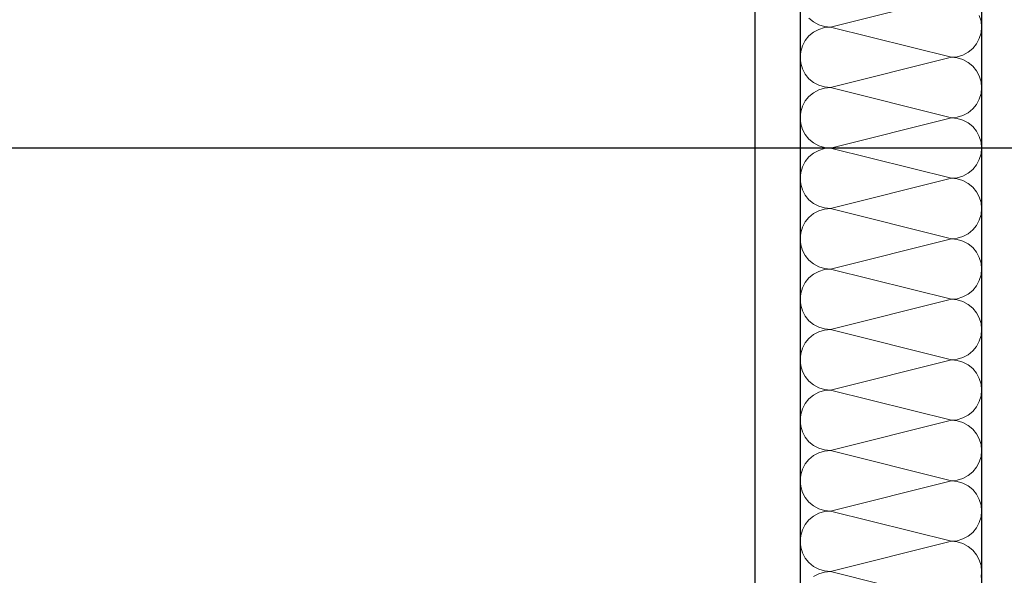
# Model space of a CAD drawing. Header units: metres. Extents: x -12 to 62.3, y -22.2 to 2.8.
# Tile 182 of 214: x 39.525 to 40.068, y -3.26 to -2.954. Entities that reach past the tile are written whole.
import ezdxf

# ---------------------------------------------------------------- set-up
doc = ezdxf.new("R2010")
doc.units = ezdxf.units.M
doc.header["$LTSCALE"] = 20
doc.header["$MEASUREMENT"] = 0
doc.layers.get('0').update_dxf_attribs({"color": 8, "lineweight": 9})
doc.layers.get('Defpoints').update_dxf_attribs({"color": 8, "lineweight": 9})
for name, color, linetype in [('Neubau_A-TB Wände', 8, 'Continuous'), ('Neubau_B-abgehängte Decke', 8, 'Continuous'), ('Neubau_T-Bemaßung', 8, 'Continuous')]:
    doc.layers.add(name, color=color, linetype=linetype)
doc.styles.add('ERSTELLTER_STIL_2', font='arial.ttf')
doc.dimstyles.new('ERSTELLTER_STIL__1', dxfattribs={"dimtxt": 0.0875, "dimasz": 0.059375, "dimexe": 0.18, "dimexo": 0.0625, "dimgap": 0, "dimtad": 1, "dimzin": 0, "dimdsep": 46, "dimtxsty": 'ERSTELLTER_STIL_2', "dimblk": 'ARROWHEAD_6', "dimblk1": 'ARROWHEAD_6', "dimblk2": 'ARROWHEAD_6', "dimcen": 0.09, "dimclrd": 7, "dimclre": 7, "dimclrt": 7, "dimazin": 0, "dimtfac": 1, "dimtdec": 4, "dimtmove": 0, "dimatfit": 3, "dimfxl": 1, "dimtolj": 1, "dimtzin": 0, "dimarcsym": 0})

# ---------------------------------------------------------------- blocks, each defined once
blk = doc.blocks.new('*X350', base_point=(-18420.15716, 0))
at = {"layer": 'Neubau_A-TB Wände', "color": 8, "linetype": 'Continuous', "lineweight": 9}
for p, q in [((-21333.03222, 7.23333), (-21333.09889, 7.21667)), ((-21333.11068, 7.22155), (-21333.10815, 7.21948)), ((-21333.01588, 7.21992), (-21333.01683, 7.22304)), ((-21333.01556, 7.21667), (-21333.01588, 7.21992)), ((-21333.10815, 7.21948), (-21333.10527, 7.21794)), ((-21333.10527, 7.2154), (-21333.10815, 7.21386)), ((-21333.10527, 7.21794), (-21333.10214, 7.21699)), ((-21333.10214, 7.21635), (-21333.10527, 7.2154)), ((-21333.10214, 7.21699), (-21333.09889, 7.21667)), ((-21333.09889, 7.21667), (-21333.10214, 7.21635)), ((-21333.03222, 7.2), (-21333.09889, 7.21667)), ((-21333.01588, 7.21342), (-21333.01556, 7.21667)), ((-21333.11275, 7.20926), (-21333.11429, 7.20638)), ((-21333.11068, 7.21179), (-21333.11275, 7.20926)), ((-21333.10815, 7.21386), (-21333.11068, 7.21179)), ((-21333.01837, 7.20741), (-21333.01683, 7.21029)), ((-21333.01683, 7.21029), (-21333.01588, 7.21342)), ((-21333.11429, 7.20638), (-21333.11524, 7.20325)), ((-21333.02296, 7.20281), (-21333.02044, 7.20488)), ((-21333.02044, 7.20488), (-21333.01837, 7.20741)), ((-21333.11524, 7.20325), (-21333.11556, 7.2)), ((-21333.11556, 7.2), (-21333.11524, 7.19675)), ((-21333.03222, 7.2), (-21333.09889, 7.18333)), ((-21333.03222, 7.2), (-21333.02897, 7.20032)), ((-21333.02897, 7.19968), (-21333.03222, 7.2)), ((-21333.02897, 7.20032), (-21333.02585, 7.20127)), ((-21333.02585, 7.19873), (-21333.02897, 7.19968)), ((-21333.02585, 7.20127), (-21333.02296, 7.20281)), ((-21333.02296, 7.19719), (-21333.02585, 7.19873)), ((-21333.11524, 7.19675), (-21333.11429, 7.19362)), ((-21333.11429, 7.19362), (-21333.11275, 7.19074)), ((-21333.02044, 7.19512), (-21333.02296, 7.19719)), ((-21333.01837, 7.19259), (-21333.02044, 7.19512)), ((-21333.11275, 7.19074), (-21333.11068, 7.18821)), ((-21333.11068, 7.18821), (-21333.10815, 7.18614)), ((-21333.01683, 7.18971), (-21333.01837, 7.19259)), ((-21333.01588, 7.18658), (-21333.01683, 7.18971)), ((-21333.10815, 7.18614), (-21333.10527, 7.1846)), ((-21333.10527, 7.18206), (-21333.10815, 7.18052)), ((-21333.10527, 7.1846), (-21333.10214, 7.18365)), ((-21333.10214, 7.18301), (-21333.10527, 7.18206)), ((-21333.10214, 7.18365), (-21333.09889, 7.18333)), ((-21333.09889, 7.18333), (-21333.10214, 7.18301)), ((-21333.03222, 7.16667), (-21333.09889, 7.18333)), ((-21333.01556, 7.18333), (-21333.01588, 7.18658)), ((-21333.01588, 7.18008), (-21333.01556, 7.18333)), ((-21333.11068, 7.17845), (-21333.11275, 7.17593)), ((-21333.10815, 7.18052), (-21333.11068, 7.17845)), ((-21333.01837, 7.17407), (-21333.01683, 7.17696)), ((-21333.01683, 7.17696), (-21333.01588, 7.18008)), ((-21333.11429, 7.17304), (-21333.11524, 7.16992)), ((-21333.11275, 7.17593), (-21333.11429, 7.17304)), ((-21333.02296, 7.16948), (-21333.02044, 7.17155)), ((-21333.02044, 7.17155), (-21333.01837, 7.17407)), ((-21333.11524, 7.16992), (-21333.11556, 7.16667)), ((-21333.11556, 7.16667), (-21333.11524, 7.16342)), ((-21333.03222, 7.16667), (-21333.09889, 7.15)), ((-21333.03222, 7.16667), (-21333.02897, 7.16699)), ((-21333.02897, 7.16635), (-21333.03222, 7.16667)), ((-21333.02897, 7.16699), (-21333.02585, 7.16794)), ((-21333.02585, 7.1654), (-21333.02897, 7.16635)), ((-21333.02585, 7.16794), (-21333.02296, 7.16948)), ((-21333.11524, 7.16342), (-21333.11429, 7.16029)), ((-21333.11429, 7.16029), (-21333.11275, 7.15741)), ((-21333.02296, 7.16386), (-21333.02585, 7.1654)), ((-21333.02044, 7.16179), (-21333.02296, 7.16386)), ((-21333.01837, 7.15926), (-21333.02044, 7.16179)), ((-21333.11275, 7.15741), (-21333.11068, 7.15488)), ((-21333.11068, 7.15488), (-21333.10815, 7.15281)), ((-21333.01683, 7.15638), (-21333.01837, 7.15926)), ((-21333.01588, 7.15325), (-21333.01683, 7.15638)), ((-21333.10815, 7.15281), (-21333.10527, 7.15127)), ((-21333.10527, 7.15127), (-21333.10214, 7.15032)), ((-21333.10214, 7.14968), (-21333.10527, 7.14873)), ((-21333.10214, 7.15032), (-21333.09889, 7.15)), ((-21333.09889, 7.15), (-21333.10214, 7.14968)), ((-21333.03222, 7.13333), (-21333.09889, 7.15)), ((-21333.01556, 7.15), (-21333.01588, 7.15325)), ((-21333.01588, 7.14675), (-21333.01556, 7.15)), ((-21333.11068, 7.14512), (-21333.11275, 7.14259)), ((-21333.10815, 7.14719), (-21333.11068, 7.14512)), ((-21333.10527, 7.14873), (-21333.10815, 7.14719)), ((-21333.01683, 7.14362), (-21333.01588, 7.14675)), ((-21333.11429, 7.13971), (-21333.11524, 7.13658)), ((-21333.11275, 7.14259), (-21333.11429, 7.13971)), ((-21333.02044, 7.13821), (-21333.01837, 7.14074)), ((-21333.01837, 7.14074), (-21333.01683, 7.14362)), ((-21333.11524, 7.13658), (-21333.11556, 7.13333)), ((-21333.11556, 7.13333), (-21333.11524, 7.13008)), ((-21333.03222, 7.13333), (-21333.09889, 7.11667)), ((-21333.03222, 7.13333), (-21333.02897, 7.13365)), ((-21333.02897, 7.13301), (-21333.03222, 7.13333)), ((-21333.02897, 7.13365), (-21333.02585, 7.1346)), ((-21333.02585, 7.1346), (-21333.02296, 7.13614)), ((-21333.02296, 7.13614), (-21333.02044, 7.13821)), ((-21333.11524, 7.13008), (-21333.11429, 7.12696)), ((-21333.02585, 7.13206), (-21333.02897, 7.13301)), ((-21333.02296, 7.13052), (-21333.02585, 7.13206)), ((-21333.02044, 7.12845), (-21333.02296, 7.13052)), ((-21333.01837, 7.12593), (-21333.02044, 7.12845)), ((-21333.11429, 7.12696), (-21333.11275, 7.12407)), ((-21333.11275, 7.12407), (-21333.11068, 7.12155)), ((-21333.01683, 7.12304), (-21333.01837, 7.12593)), ((-21333.01588, 7.11992), (-21333.01683, 7.12304)), ((-21333.11068, 7.12155), (-21333.10815, 7.11948)), ((-21333.10815, 7.11948), (-21333.10527, 7.11794)), ((-21333.10527, 7.11794), (-21333.10214, 7.11699)), ((-21333.10214, 7.11699), (-21333.09889, 7.11667)), ((-21333.01556, 7.11667), (-21333.01588, 7.11992)), ((-21333.11068, 7.11179), (-21333.11275, 7.10926)), ((-21333.10815, 7.11386), (-21333.11068, 7.11179)), ((-21333.10527, 7.1154), (-21333.10815, 7.11386)), ((-21333.10214, 7.11635), (-21333.10527, 7.1154)), ((-21333.09889, 7.11667), (-21333.10214, 7.11635)), ((-21333.03222, 7.1), (-21333.09889, 7.11667)), ((-21333.01683, 7.11029), (-21333.01588, 7.11342)), ((-21333.01588, 7.11342), (-21333.01556, 7.11667)), ((-21333.11429, 7.10638), (-21333.11524, 7.10325)), ((-21333.11275, 7.10926), (-21333.11429, 7.10638)), ((-21333.02044, 7.10488), (-21333.01837, 7.10741)), ((-21333.01837, 7.10741), (-21333.01683, 7.11029)), ((-21333.11524, 7.10325), (-21333.11556, 7.1)), ((-21333.02897, 7.10032), (-21333.02585, 7.10127)), ((-21333.02585, 7.10127), (-21333.02296, 7.10281)), ((-21333.02296, 7.10281), (-21333.02044, 7.10488)), ((-21333.11556, 7.1), (-21333.11524, 7.09675)), ((-21333.11524, 7.09675), (-21333.11429, 7.09362)), ((-21333.03222, 7.1), (-21333.09889, 7.08333)), ((-21333.03222, 7.1), (-21333.02897, 7.10032)), ((-21333.02897, 7.09968), (-21333.03222, 7.1)), ((-21333.02585, 7.09873), (-21333.02897, 7.09968)), ((-21333.02296, 7.09719), (-21333.02585, 7.09873)), ((-21333.02044, 7.09512), (-21333.02296, 7.09719)), ((-21333.11429, 7.09362), (-21333.11275, 7.09074)), ((-21333.11275, 7.09074), (-21333.11068, 7.08821)), ((-21333.01837, 7.09259), (-21333.02044, 7.09512)), ((-21333.01683, 7.08971), (-21333.01837, 7.09259)), ((-21333.11068, 7.08821), (-21333.10815, 7.08614)), ((-21333.10815, 7.08614), (-21333.10527, 7.0846)), ((-21333.10527, 7.0846), (-21333.10214, 7.08365)), ((-21333.01588, 7.08658), (-21333.01683, 7.08971)), ((-21333.01556, 7.08333), (-21333.01588, 7.08658)), ((-21333.10815, 7.08052), (-21333.11068, 7.07845)), ((-21333.10527, 7.08206), (-21333.10815, 7.08052)), ((-21333.10214, 7.08301), (-21333.10527, 7.08206)), ((-21333.10214, 7.08365), (-21333.09889, 7.08333)), ((-21333.09889, 7.08333), (-21333.10214, 7.08301)), ((-21333.03222, 7.06667), (-21333.09889, 7.08333)), ((-21333.01683, 7.07696), (-21333.01588, 7.08008)), ((-21333.01588, 7.08008), (-21333.01556, 7.08333)), ((-21333.11275, 7.07593), (-21333.11429, 7.07304)), ((-21333.11068, 7.07845), (-21333.11275, 7.07593)), ((-21333.02044, 7.07155), (-21333.01837, 7.07407)), ((-21333.01837, 7.07407), (-21333.01683, 7.07696)), ((-21333.11524, 7.06992), (-21333.11556, 7.06667)), ((-21333.11429, 7.07304), (-21333.11524, 7.06992)), ((-21333.02585, 7.06794), (-21333.02296, 7.06948)), ((-21333.02296, 7.06948), (-21333.02044, 7.07155)), ((-21333.11556, 7.06667), (-21333.11524, 7.06342)), ((-21333.11524, 7.06342), (-21333.11429, 7.06029)), ((-21333.03222, 7.06667), (-21333.09889, 7.05)), ((-21333.03222, 7.06667), (-21333.02897, 7.06699)), ((-21333.02897, 7.06635), (-21333.03222, 7.06667)), ((-21333.02897, 7.06699), (-21333.02585, 7.06794)), ((-21333.02585, 7.0654), (-21333.02897, 7.06635)), ((-21333.02296, 7.06386), (-21333.02585, 7.0654)), ((-21333.02044, 7.06179), (-21333.02296, 7.06386)), ((-21333.11429, 7.06029), (-21333.11275, 7.05741)), ((-21333.11275, 7.05741), (-21333.11068, 7.05488)), ((-21333.01837, 7.05926), (-21333.02044, 7.06179)), ((-21333.01683, 7.05638), (-21333.01837, 7.05926)), ((-21333.11068, 7.05488), (-21333.10815, 7.05281)), ((-21333.10815, 7.05281), (-21333.10527, 7.05127)), ((-21333.01588, 7.05325), (-21333.01683, 7.05638)), ((-21333.01556, 7.05), (-21333.01588, 7.05325)), ((-21333.10815, 7.04719), (-21333.11068, 7.04512)), ((-21333.10527, 7.04873), (-21333.10815, 7.04719)), ((-21333.10527, 7.05127), (-21333.10214, 7.05032)), ((-21333.10214, 7.04968), (-21333.10527, 7.04873)), ((-21333.10214, 7.05032), (-21333.09889, 7.05)), ((-21333.09889, 7.05), (-21333.10214, 7.04968)), ((-21333.03222, 7.03333), (-21333.09889, 7.05)), ((-21333.01683, 7.04362), (-21333.01588, 7.04675)), ((-21333.01588, 7.04675), (-21333.01556, 7.05)), ((-21333.11275, 7.04259), (-21333.11429, 7.03971)), ((-21333.11068, 7.04512), (-21333.11275, 7.04259)), ((-21333.01837, 7.04074), (-21333.01683, 7.04362)), ((-21333.11524, 7.03658), (-21333.11556, 7.03333)), ((-21333.11429, 7.03971), (-21333.11524, 7.03658)), ((-21333.02585, 7.0346), (-21333.02296, 7.03614)), ((-21333.02296, 7.03614), (-21333.02044, 7.03821)), ((-21333.02044, 7.03821), (-21333.01837, 7.04074)), ((-21333.11556, 7.03333), (-21333.11524, 7.03008)), ((-21333.11524, 7.03008), (-21333.11429, 7.02696)), ((-21333.03222, 7.03333), (-21333.09889, 7.01667)), ((-21333.03222, 7.03333), (-21333.02897, 7.03365)), ((-21333.02897, 7.03301), (-21333.03222, 7.03333)), ((-21333.02897, 7.03365), (-21333.02585, 7.0346)), ((-21333.02585, 7.03206), (-21333.02897, 7.03301)), ((-21333.02296, 7.03052), (-21333.02585, 7.03206)), ((-21333.02044, 7.02845), (-21333.02296, 7.03052)), ((-21333.11429, 7.02696), (-21333.11275, 7.02407)), ((-21333.01837, 7.02593), (-21333.02044, 7.02845)), ((-21333.01683, 7.02304), (-21333.01837, 7.02593)), ((-21333.11275, 7.02407), (-21333.11068, 7.02155)), ((-21333.11068, 7.02155), (-21333.10815, 7.01948)), ((-21333.10815, 7.01948), (-21333.10527, 7.01794)), ((-21333.01588, 7.01992), (-21333.01683, 7.02304)), ((-21333.01556, 7.01667), (-21333.01588, 7.01992)), ((-21333.10815, 7.01386), (-21333.11068, 7.01179)), ((-21333.10527, 7.0154), (-21333.10815, 7.01386)), ((-21333.10527, 7.01794), (-21333.10214, 7.01699)), ((-21333.10214, 7.01635), (-21333.10527, 7.0154)), ((-21333.10214, 7.01699), (-21333.09889, 7.01667)), ((-21333.09889, 7.01667), (-21333.10214, 7.01635)), ((-21333.03222, 7), (-21333.09889, 7.01667)), ((-21333.01588, 7.01342), (-21333.01556, 7.01667)), ((-21333.11275, 7.00926), (-21333.11429, 7.00638)), ((-21333.11068, 7.01179), (-21333.11275, 7.00926)), ((-21333.01837, 7.00741), (-21333.01683, 7.01029)), ((-21333.01683, 7.01029), (-21333.01588, 7.01342)), ((-21333.11524, 7.00325), (-21333.11556, 7)), ((-21333.11429, 7.00638), (-21333.11524, 7.00325)), ((-21333.02296, 7.00281), (-21333.02044, 7.00488)), ((-21333.02044, 7.00488), (-21333.01837, 7.00741)), ((-21333.11556, 7), (-21333.11524, 6.99675)), ((-21333.03222, 7), (-21333.09889, 6.98333)), ((-21333.03222, 7), (-21333.02897, 7.00032)), ((-21333.02897, 6.99968), (-21333.03222, 7)), ((-21333.02897, 7.00032), (-21333.02585, 7.00127)), ((-21333.02585, 6.99873), (-21333.02897, 6.99968)), ((-21333.02585, 7.00127), (-21333.02296, 7.00281)), ((-21333.02296, 6.99719), (-21333.02585, 6.99873)), ((-21333.11524, 6.99675), (-21333.11429, 6.99362)), ((-21333.11429, 6.99362), (-21333.11275, 6.99074)), ((-21333.02044, 6.99512), (-21333.02296, 6.99719)), ((-21333.01837, 6.99259), (-21333.02044, 6.99512)), ((-21333.01683, 6.98971), (-21333.01837, 6.99259)), ((-21333.11275, 6.99074), (-21333.11068, 6.98821)), ((-21333.11068, 6.98821), (-21333.10815, 6.98614)), ((-21333.01588, 6.98658), (-21333.01683, 6.98971)), ((-21333.10815, 6.98614), (-21333.10527, 6.9846)), ((-21333.10527, 6.98206), (-21333.10815, 6.98052)), ((-21333.10527, 6.9846), (-21333.10214, 6.98365)), ((-21333.10214, 6.98301), (-21333.10527, 6.98206)), ((-21333.10214, 6.98365), (-21333.09889, 6.98333)), ((-21333.09889, 6.98333), (-21333.10214, 6.98301)), ((-21333.03222, 6.96667), (-21333.09889, 6.98333)), ((-21333.01556, 6.98333), (-21333.01588, 6.98658)), ((-21333.01588, 6.98008), (-21333.01556, 6.98333)), ((-21333.11275, 6.97593), (-21333.11429, 6.97304)), ((-21333.11068, 6.97845), (-21333.11275, 6.97593)), ((-21333.10815, 6.98052), (-21333.11068, 6.97845)), ((-21333.01837, 6.97407), (-21333.01683, 6.97696)), ((-21333.01683, 6.97696), (-21333.01588, 6.98008)), ((-21333.11429, 6.97304), (-21333.11524, 6.96992)), ((-21333.02296, 6.96948), (-21333.02044, 6.97155)), ((-21333.02044, 6.97155), (-21333.01837, 6.97407)), ((-21333.11524, 6.96992), (-21333.11556, 6.96667)), ((-21333.11556, 6.96667), (-21333.11524, 6.96342)), ((-21333.03222, 6.96667), (-21333.09889, 6.95)), ((-21333.03222, 6.96667), (-21333.02897, 6.96699)), ((-21333.02897, 6.96635), (-21333.03222, 6.96667)), ((-21333.02897, 6.96699), (-21333.02585, 6.96794)), ((-21333.02585, 6.9654), (-21333.02897, 6.96635)), ((-21333.02585, 6.96794), (-21333.02296, 6.96948)), ((-21333.02296, 6.96386), (-21333.02585, 6.9654)), ((-21333.11524, 6.96342), (-21333.11429, 6.96029)), ((-21333.11429, 6.96029), (-21333.11275, 6.95741)), ((-21333.02044, 6.96179), (-21333.02296, 6.96386)), ((-21333.01837, 6.95926), (-21333.02044, 6.96179)), ((-21333.11275, 6.95741), (-21333.11068, 6.95488)), ((-21333.11068, 6.95488), (-21333.10815, 6.95281)), ((-21333.01683, 6.95638), (-21333.01837, 6.95926)), ((-21333.01588, 6.95325), (-21333.01683, 6.95638)), ((-21333.10815, 6.95281), (-21333.10527, 6.95127)), ((-21333.10527, 6.94873), (-21333.10815, 6.94719)), ((-21333.10527, 6.95127), (-21333.10214, 6.95032)), ((-21333.10214, 6.94968), (-21333.10527, 6.94873)), ((-21333.10214, 6.95032), (-21333.09889, 6.95)), ((-21333.09889, 6.95), (-21333.10214, 6.94968)), ((-21333.03222, 6.93333), (-21333.09889, 6.95)), ((-21333.01556, 6.95), (-21333.01588, 6.95325)), ((-21333.01588, 6.94675), (-21333.01556, 6.95)), ((-21333.11068, 6.94512), (-21333.11275, 6.94259)), ((-21333.10815, 6.94719), (-21333.11068, 6.94512)), ((-21333.01837, 6.94074), (-21333.01683, 6.94362)), ((-21333.01683, 6.94362), (-21333.01588, 6.94675)), ((-21333.11429, 6.93971), (-21333.11524, 6.93658)), ((-21333.11275, 6.94259), (-21333.11429, 6.93971)), ((-21333.02296, 6.93614), (-21333.02044, 6.93821)), ((-21333.02044, 6.93821), (-21333.01837, 6.94074)), ((-21333.11524, 6.93658), (-21333.11556, 6.93333)), ((-21333.11556, 6.93333), (-21333.11524, 6.93008)), ((-21333.03222, 6.93333), (-21333.09889, 6.91667)), ((-21333.03222, 6.93333), (-21333.02897, 6.93365)), ((-21333.02897, 6.93301), (-21333.03222, 6.93333)), ((-21333.02897, 6.93365), (-21333.02585, 6.9346)), ((-21333.02585, 6.93206), (-21333.02897, 6.93301)), ((-21333.02585, 6.9346), (-21333.02296, 6.93614)), ((-21333.11524, 6.93008), (-21333.11429, 6.92696)), ((-21333.02296, 6.93052), (-21333.02585, 6.93206)), ((-21333.02044, 6.92845), (-21333.02296, 6.93052)), ((-21333.01837, 6.92593), (-21333.02044, 6.92845)), ((-21333.11429, 6.92696), (-21333.11275, 6.92407)), ((-21333.11275, 6.92407), (-21333.11068, 6.92155)), ((-21333.01683, 6.92304), (-21333.01837, 6.92593)), ((-21333.01588, 6.91992), (-21333.01683, 6.92304)), ((-21333.11068, 6.92155), (-21333.10815, 6.91948)), ((-21333.10815, 6.91948), (-21333.10527, 6.91794)), ((-21333.10527, 6.91794), (-21333.10214, 6.91699)), ((-21333.10214, 6.91635), (-21333.10527, 6.9154)), ((-21333.10214, 6.91699), (-21333.09889, 6.91667)), ((-21333.09889, 6.91667), (-21333.10214, 6.91635)), ((-21333.03222, 6.9), (-21333.09889, 6.91667)), ((-21333.01556, 6.91667), (-21333.01588, 6.91992)), ((-21333.01588, 6.91342), (-21333.01556, 6.91667)), ((-21333.10527, 6.9154), (-21333.10815, 6.91386))]:
    blk.add_line(p, q, dxfattribs=at)
blk = doc.blocks.new('ARROWHEAD_6')
at = {"color": 0, "linetype": 'Continuous', "lineweight": 0}
for p, q in [((-0.5, -0.5), (0.5, 0.5)), ((0, 0), (-1, 0))]:
    blk.add_line(p, q, dxfattribs=at)
blk = doc.blocks.new('*D491')
at = {"layer": 'Defpoints', "color": 0, "linetype": 'Continuous', "transparency": 16777216}
for p in [(19.02744, -2.695), (45.355, -2.695), (18.92, -3.425)]:
    blk.add_point(p, dxfattribs=at)
at = {"layer": 'Neubau_T-Bemaßung', "linetype": 'Continuous', "lineweight": -2, "transparency": 16777216}
for p, q in [((45.2925, -2.695), (18.84744, -2.695)), ((19.02744, -2.75438), (19.02744, -2.94651)), ((19.02744, -3.36563), (19.02744, -3.17379)), ((18.9825, -3.425), (19.20744, -3.425))]:
    blk.add_line(p, q, dxfattribs=at)
at = {"layer": 'Neubau_T-Bemaßung', "linetype": 'Continuous', "lineweight": -2, "transparency": 16777216, "xscale": 0.059375, "yscale": 0.059375, "zscale": 0.059375}
for p, rotation in [((19.02744, -2.695), 90), ((19.02744, -3.425), 270)]:
    blk.add_blockref('ARROWHEAD_6', p, dxfattribs=dict(at, rotation=rotation))
at = {"layer": 'Neubau_T-Bemaßung', "linetype": 'Continuous', "transparency": 16777216, "insert": (19.02744, -3.06015), "char_height": 0.0875, "attachment_point": 5, "rotation": 90, "style": 'ERSTELLTER_STIL_2'}
blk.add_mtext('\\A1;0.73', dxfattribs=at)
blk = doc.blocks.new('*D500')
at = {"layer": 'Defpoints', "color": 0, "linetype": 'Continuous', "transparency": 16777216}
for p in [(19.37744, -2.695), (45.355, -2.695), (45.355, -6.195)]:
    blk.add_point(p, dxfattribs=at)
at = {"layer": 'Neubau_T-Bemaßung', "linetype": 'Continuous', "lineweight": -2, "transparency": 16777216}
for p, q in [((45.2925, -2.695), (19.19744, -2.695)), ((19.37744, -2.75438), (19.37744, -4.33504)), ((19.37744, -6.13563), (19.37744, -4.56197)), ((45.2925, -6.195), (19.19744, -6.195))]:
    blk.add_line(p, q, dxfattribs=at)
at = {"layer": 'Neubau_T-Bemaßung', "linetype": 'Continuous', "lineweight": -2, "transparency": 16777216, "xscale": 0.059375, "yscale": 0.059375, "zscale": 0.059375}
for p, rotation in [((19.37744, -2.695), 90), ((19.37744, -6.195), 270)]:
    blk.add_blockref('ARROWHEAD_6', p, dxfattribs=dict(at, rotation=rotation))
at = {"layer": 'Neubau_T-Bemaßung', "linetype": 'Continuous', "transparency": 16777216, "insert": (19.37744, -4.4485), "char_height": 0.0875, "attachment_point": 5, "rotation": 90, "style": 'ERSTELLTER_STIL_2'}
blk.add_mtext('\\A1;3.50', dxfattribs=at)
blk = doc.blocks.new('*D511')
at = {"layer": 'Defpoints', "color": 0, "linetype": 'Continuous', "transparency": 16777216}
for p in [(2.64481, -3.025), (42.69, -3.025), (55.892, -6.025)]:
    blk.add_point(p, dxfattribs=at)
at = {"layer": 'Neubau_T-Bemaßung', "linetype": 'Continuous', "lineweight": -2, "transparency": 16777216}
for p, q in [((42.6275, -3.025), (2.46481, -3.025)), ((2.64481, -3.08438), (2.64481, -4.41504)), ((2.64481, -5.96563), (2.64481, -4.64197)), ((55.8295, -6.025), (2.46481, -6.025))]:
    blk.add_line(p, q, dxfattribs=at)
at = {"layer": 'Neubau_T-Bemaßung', "linetype": 'Continuous', "lineweight": -2, "transparency": 16777216, "xscale": 0.059375, "yscale": 0.059375, "zscale": 0.059375}
for p, rotation in [((2.64481, -3.025), 90), ((2.64481, -6.025), 270)]:
    blk.add_blockref('ARROWHEAD_6', p, dxfattribs=dict(at, rotation=rotation))
at = {"layer": 'Neubau_T-Bemaßung', "linetype": 'Continuous', "transparency": 16777216, "insert": (2.64481, -4.5285), "char_height": 0.0875, "attachment_point": 5, "rotation": 90, "style": 'ERSTELLTER_STIL_2'}
blk.add_mtext('\\A1;3.00', dxfattribs=at)
blk = doc.blocks.new('*D512')
at = {"layer": 'Defpoints', "color": 0, "linetype": 'Continuous', "transparency": 16777216}
for p in [(2.70606, -2.925), (2.75831, -2.925), (42.69, -3.025)]:
    blk.add_point(p, dxfattribs=at)
at = {"layer": 'Neubau_T-Bemaßung', "linetype": 'Continuous', "lineweight": -2, "transparency": 16777216}
for p, q in [((2.75831, -2.86563), (2.75831, -2.80625)), ((2.75831, -2.925), (2.75831, -3.025)), ((2.76856, -2.925), (2.93831, -2.925)), ((42.6275, -3.025), (2.57831, -3.025)), ((2.75831, -3.08438), (2.75831, -3.14375))]:
    blk.add_line(p, q, dxfattribs=at)
at = {"layer": 'Neubau_T-Bemaßung', "linetype": 'Continuous', "lineweight": -2, "transparency": 16777216, "xscale": 0.059375, "yscale": 0.059375, "zscale": 0.059375}
for p, rotation in [((2.75831, -2.925), 270), ((2.75831, -3.025), 90)]:
    blk.add_blockref('ARROWHEAD_6', p, dxfattribs=dict(at, rotation=rotation))
at = {"layer": 'Neubau_T-Bemaßung', "linetype": 'Continuous', "transparency": 16777216, "insert": (2.64481, -3.14375), "char_height": 0.0875, "attachment_point": 5, "rotation": 90, "style": 'ERSTELLTER_STIL_2'}
blk.add_mtext('\\A1;0.10', dxfattribs=at)
blk = doc.blocks.new('*D513')
at = {"layer": 'Defpoints', "color": 0, "linetype": 'Continuous', "transparency": 16777216}
for p in [(2.64481, -2.695), (45.355, -2.695), (2.70606, -2.925)]:
    blk.add_point(p, dxfattribs=at)
at = {"layer": 'Neubau_T-Bemaßung', "linetype": 'Continuous', "lineweight": -2, "transparency": 16777216}
for p, q in [((2.64481, -2.63563), (2.64481, -2.57625)), ((45.2925, -2.695), (2.46481, -2.695)), ((2.64481, -2.695), (2.64481, -2.69651)), ((2.64356, -2.925), (2.46481, -2.925)), ((2.64481, -2.925), (2.64481, -2.92379)), ((2.64481, -2.98438), (2.64481, -3.04375))]:
    blk.add_line(p, q, dxfattribs=at)
at = {"layer": 'Neubau_T-Bemaßung', "linetype": 'Continuous', "lineweight": -2, "transparency": 16777216, "xscale": 0.059375, "yscale": 0.059375, "zscale": 0.059375}
for p, rotation in [((2.64481, -2.695), 270), ((2.64481, -2.925), 90)]:
    blk.add_blockref('ARROWHEAD_6', p, dxfattribs=dict(at, rotation=rotation))
at = {"layer": 'Neubau_T-Bemaßung', "linetype": 'Continuous', "transparency": 16777216, "insert": (2.64481, -2.81015), "char_height": 0.0875, "attachment_point": 5, "rotation": 90, "style": 'ERSTELLTER_STIL_2'}
blk.add_mtext('\\A1;0.23', dxfattribs=at)
blk = doc.blocks.new('*D448')
at = {"layer": 'Defpoints', "color": 0, "linetype": 'Continuous', "transparency": 16777216}
for p in [(2.99481, -2.695), (45.355, -2.695), (45.355, -6.195)]:
    blk.add_point(p, dxfattribs=at)
at = {"layer": 'Neubau_T-Bemaßung', "linetype": 'Continuous', "lineweight": -2, "transparency": 16777216}
for p, q in [((45.2925, -2.695), (2.81481, -2.695)), ((2.99481, -2.75438), (2.99481, -4.33504)), ((2.99481, -6.13563), (2.99481, -4.56197)), ((45.2925, -6.195), (2.81481, -6.195))]:
    blk.add_line(p, q, dxfattribs=at)
at = {"layer": 'Neubau_T-Bemaßung', "linetype": 'Continuous', "lineweight": -2, "transparency": 16777216, "xscale": 0.059375, "yscale": 0.059375, "zscale": 0.059375}
for p, rotation in [((2.99481, -2.695), 90), ((2.99481, -6.195), 270)]:
    blk.add_blockref('ARROWHEAD_6', p, dxfattribs=dict(at, rotation=rotation))
at = {"layer": 'Neubau_T-Bemaßung', "linetype": 'Continuous', "transparency": 16777216, "insert": (2.99481, -4.4485), "char_height": 0.0875, "attachment_point": 5, "rotation": 90, "style": 'ERSTELLTER_STIL_2'}
blk.add_mtext('\\A1;3.50', dxfattribs=at)
blk = doc.blocks.new('*D423')
at = {"layer": 'Defpoints', "color": 0, "linetype": 'Continuous', "transparency": 16777216}
for p in [(8.76012, -3.025), (42.69, -3.025), (55.892, -6.025)]:
    blk.add_point(p, dxfattribs=at)
at = {"layer": 'Neubau_T-Bemaßung', "linetype": 'Continuous', "lineweight": -2, "transparency": 16777216}
for p, q in [((42.6275, -3.025), (8.58012, -3.025)), ((8.76012, -3.08438), (8.76012, -4.41504)), ((8.76012, -5.96563), (8.76012, -4.64197)), ((55.8295, -6.025), (8.58012, -6.025))]:
    blk.add_line(p, q, dxfattribs=at)
at = {"layer": 'Neubau_T-Bemaßung', "linetype": 'Continuous', "lineweight": -2, "transparency": 16777216, "xscale": 0.059375, "yscale": 0.059375, "zscale": 0.059375}
for p, rotation in [((8.76012, -3.025), 90), ((8.76012, -6.025), 270)]:
    blk.add_blockref('ARROWHEAD_6', p, dxfattribs=dict(at, rotation=rotation))
at = {"layer": 'Neubau_T-Bemaßung', "linetype": 'Continuous', "transparency": 16777216, "insert": (8.76012, -4.5285), "char_height": 0.0875, "attachment_point": 5, "rotation": 90, "style": 'ERSTELLTER_STIL_2'}
blk.add_mtext('\\A1;3.00', dxfattribs=at)
blk = doc.blocks.new('*D424')
at = {"layer": 'Defpoints', "color": 0, "linetype": 'Continuous', "transparency": 16777216}
for p in [(8.82137, -2.925), (8.87362, -2.925), (42.69, -3.025)]:
    blk.add_point(p, dxfattribs=at)
at = {"layer": 'Neubau_T-Bemaßung', "linetype": 'Continuous', "lineweight": -2, "transparency": 16777216}
for p, q in [((8.87362, -2.86563), (8.87362, -2.80625)), ((8.87362, -2.925), (8.87362, -3.025)), ((8.88387, -2.925), (9.05362, -2.925)), ((42.6275, -3.025), (8.69362, -3.025)), ((8.87362, -3.08438), (8.87362, -3.14375))]:
    blk.add_line(p, q, dxfattribs=at)
at = {"layer": 'Neubau_T-Bemaßung', "linetype": 'Continuous', "lineweight": -2, "transparency": 16777216, "xscale": 0.059375, "yscale": 0.059375, "zscale": 0.059375}
for p, rotation in [((8.87362, -2.925), 270), ((8.87362, -3.025), 90)]:
    blk.add_blockref('ARROWHEAD_6', p, dxfattribs=dict(at, rotation=rotation))
at = {"layer": 'Neubau_T-Bemaßung', "linetype": 'Continuous', "transparency": 16777216, "insert": (8.76012, -3.14375), "char_height": 0.0875, "attachment_point": 5, "rotation": 90, "style": 'ERSTELLTER_STIL_2'}
blk.add_mtext('\\A1;0.10', dxfattribs=at)
blk = doc.blocks.new('*D425')
at = {"layer": 'Defpoints', "color": 0, "linetype": 'Continuous', "transparency": 16777216}
for p in [(8.76012, -2.695), (45.355, -2.695), (8.82137, -2.925)]:
    blk.add_point(p, dxfattribs=at)
at = {"layer": 'Neubau_T-Bemaßung', "linetype": 'Continuous', "lineweight": -2, "transparency": 16777216}
for p, q in [((8.76012, -2.63563), (8.76012, -2.57625)), ((45.2925, -2.695), (8.58012, -2.695)), ((8.76012, -2.695), (8.76012, -2.69651)), ((8.75887, -2.925), (8.58012, -2.925)), ((8.76012, -2.925), (8.76012, -2.92379)), ((8.76012, -2.98438), (8.76012, -3.04375))]:
    blk.add_line(p, q, dxfattribs=at)
at = {"layer": 'Neubau_T-Bemaßung', "linetype": 'Continuous', "lineweight": -2, "transparency": 16777216, "xscale": 0.059375, "yscale": 0.059375, "zscale": 0.059375}
for p, rotation in [((8.76012, -2.695), 270), ((8.76012, -2.925), 90)]:
    blk.add_blockref('ARROWHEAD_6', p, dxfattribs=dict(at, rotation=rotation))
at = {"layer": 'Neubau_T-Bemaßung', "linetype": 'Continuous', "transparency": 16777216, "insert": (8.76012, -2.81015), "char_height": 0.0875, "attachment_point": 5, "rotation": 90, "style": 'ERSTELLTER_STIL_2'}
blk.add_mtext('\\A1;0.23', dxfattribs=at)
blk = doc.blocks.new('*D432')
at = {"layer": 'Defpoints', "color": 0, "linetype": 'Continuous', "transparency": 16777216}
for p in [(9.11012, -2.695), (45.355, -2.695), (45.355, -6.195)]:
    blk.add_point(p, dxfattribs=at)
at = {"layer": 'Neubau_T-Bemaßung', "linetype": 'Continuous', "lineweight": -2, "transparency": 16777216}
for p, q in [((45.2925, -2.695), (8.93012, -2.695)), ((9.11012, -2.75438), (9.11012, -4.33504)), ((9.11012, -6.13563), (9.11012, -4.56197)), ((45.2925, -6.195), (8.93012, -6.195))]:
    blk.add_line(p, q, dxfattribs=at)
at = {"layer": 'Neubau_T-Bemaßung', "linetype": 'Continuous', "lineweight": -2, "transparency": 16777216, "xscale": 0.059375, "yscale": 0.059375, "zscale": 0.059375}
for p, rotation in [((9.11012, -2.695), 90), ((9.11012, -6.195), 270)]:
    blk.add_blockref('ARROWHEAD_6', p, dxfattribs=dict(at, rotation=rotation))
at = {"layer": 'Neubau_T-Bemaßung', "linetype": 'Continuous', "transparency": 16777216, "insert": (9.11012, -4.4485), "char_height": 0.0875, "attachment_point": 5, "rotation": 90, "style": 'ERSTELLTER_STIL_2'}
blk.add_mtext('\\A1;3.50', dxfattribs=at)

msp = doc.modelspace()

# ---------------------------------------------------------------- linework, layer by layer
at = {"layer": 'Neubau_A-TB Wände', "linetype": 'Continuous'}
for p, q in [((39.955, -2.695), (39.955, -3.765)), ((40.055, -2.695), (40.055, -3.765)), ((39.93, -2.925), (39.93, -3.025)), ((39.93, -3.025), (39.93, -3.765))]:
    msp.add_line(p, q, dxfattribs=at)
at = {"layer": 'Neubau_B-abgehängte Decke', "linetype": 'Continuous'}
msp.add_line((39.93, -3.025), (30.18, -3.025), dxfattribs=at)

# ---------------------------------------------------------------- block references
at = {"layer": 'Neubau_A-TB Wände'}
msp.add_blockref('*X350', (2952.9134, -10.175), dxfattribs=at)

# ---------------------------------------------------------------- dimensions: what is measured, and where the dimension line sits
at = {"layer": 'Neubau_T-Bemaßung', "linetype": 'Continuous'}
for base, p1, p2, picture, middle in [((2.64481, -2.695), (2.70606, -2.925), (45.355, -2.695), '*D513', (2.64481, -2.81015)), ((8.76012, -2.695), (8.82137, -2.925), (45.355, -2.695), '*D425', (8.76012, -2.81015)), ((2.99481, -2.695), (45.355, -6.195), (45.355, -2.695), '*D448', (2.99481, -4.4485)), ((9.11012, -2.695), (45.355, -6.195), (45.355, -2.695), '*D432', (9.11012, -4.4485)), ((19.02744, -2.695), (18.92, -3.425), (45.355, -2.695), '*D491', (19.02744, -3.06015)), ((19.37744, -2.695), (45.355, -6.195), (45.355, -2.695), '*D500', (19.37744, -4.4485)), ((2.75831, -2.925), (42.69, -3.025), (2.70606, -2.925), '*D512', (2.64481, -3.14375)), ((8.87362, -2.925), (42.69, -3.025), (8.82137, -2.925), '*D424', (8.76012, -3.14375)), ((2.64481, -3.025), (55.892, -6.025), (42.69, -3.025), '*D511', (2.64481, -4.5285)), ((8.76012, -3.025), (55.892, -6.025), (42.69, -3.025), '*D423', (8.76012, -4.5285))]:
    dim = msp.add_linear_dim(base=base, p1=p1, p2=p2, angle=90, dimstyle='ERSTELLTER_STIL__1', override={"dimclrd": 256, "dimclre": 256, "dimclrt": 256}, dxfattribs=at)
    dim.commit()
    dim.dimension.update_dxf_attribs({"geometry": picture, "text_midpoint": middle, "dimtype": 160, "text_rotation": 90})

doc.saveas('drawing.dxf')
